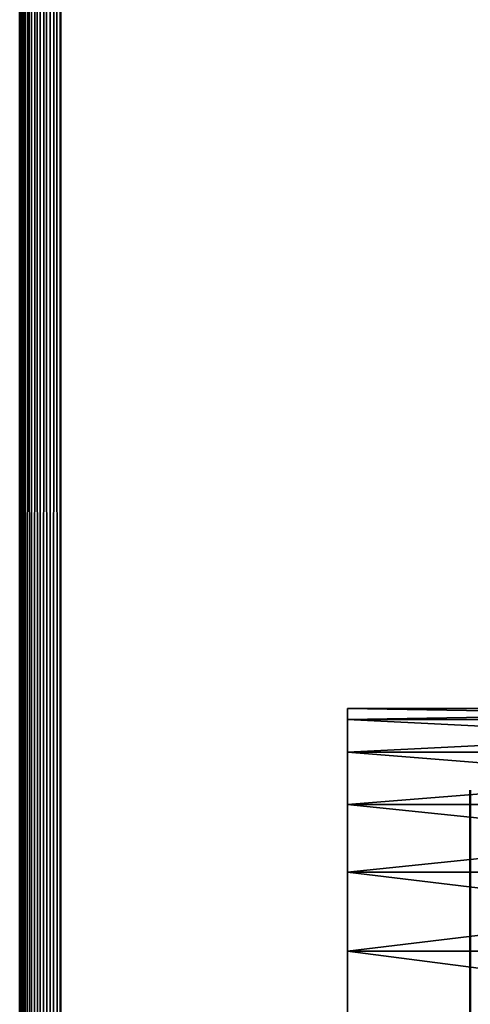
# Model space of a CAD drawing. Header units: millimetres. Extents: x -1 to 359, y -328 to 0.
# Tile 154 of 220: x -0.5 to 5, y -199.61 to -187.6. Entities that reach past the tile are written whole.
import ezdxf

# ---------------------------------------------------------------- set-up
doc = ezdxf.new("R2010")
doc.units = ezdxf.units.MM
doc.header["$MEASUREMENT"] = 0
doc.layers.add('0 Misc', color=7, linetype='Continuous', lineweight=35)
doc.layers.add('10 Raster Images', color=7, linetype='Continuous', lineweight=35)

msp = doc.modelspace()

# ---------------------------------------------------------------- linework, layer by layer
at = {"layer": '0 Misc', "color": 160, "linetype": 'Continuous', "lineweight": 50}
for p, q in [((-0.5, -296.5), (-0.5, -0.5)), ((-0.5, -0.5, 332), (-0.5, -296.5, 332)), ((0, -296.5, 332.5), (0, -0.5, 332.5)), ((0, -0.5, -0.5), (0, -296.5, -0.5))]:
    msp.add_line(p, q, dxfattribs=at).dxf.unprotected_set("ltscale", 0)
at = {"layer": '0 Misc', "color": 160, "linetype": 'Continuous', "lineweight": 25}
for p, q in [((3.5, -196.536, 327.5), (3.5, -196.136, 324.465)), ((3.5, -196.136, 326.535), (3.5, -196.136, 324.465)), ((3.5, -196.536, 8.5), (3.5, -196.136, 5.465)), ((3.5, -196.136, 7.535), (3.5, -196.136, 5.465)), ((3.5, -197.172, 328.328), (3.5, -196.536, 323.5)), ((3.5, -196.536, 327.5), (3.5, -196.536, 323.5)), ((3.5, -197.172, 9.328), (3.5, -196.536, 4.5)), ((3.5, -196.536, 8.5), (3.5, -196.536, 4.5)), ((3.5, -198, 328.964), (3.5, -197.172, 322.672)), ((3.5, -197.172, 328.328), (3.5, -197.172, 322.672)), ((3.5, -198, 9.964), (3.5, -197.172, 3.672)), ((3.5, -197.172, 9.328), (3.5, -197.172, 3.672)), ((3.5, -198.965, 329.364), (3.5, -198, 322.036)), ((3.5, -198, 328.964), (3.5, -198, 322.036)), ((3.5, -198.965, 10.364), (3.5, -198, 3.036)), ((3.5, -198, 9.964), (3.5, -198, 3.036)), ((3.5, -200, 329.5), (3.5, -198.965, 321.636)), ((3.5, -198.965, 329.364), (3.5, -198.965, 321.636)), ((3.5, -200, 10.5), (3.5, -198.965, 2.636)), ((3.5, -198.965, 10.364), (3.5, -198.965, 2.636))]:
    msp.add_line(p, q, dxfattribs=at).dxf.unprotected_set("ltscale", 0)
at = {"layer": '0 Misc', "color": 160, "linetype": 'Continuous', "lineweight": 50, "extrusion": (1, 0, 0)}
msp.add_circle((-200, 3.5, 5), 3, dxfattribs=at).dxf.unprotected_set("ltscale", 0)
at = {"layer": '0 Misc', "color": 7, "lineweight": 25}
for points, invisible_edges in [([(-0.5, -296.5), (-0.5, -0.5, 332), (-0.5, -0.5)], 1), ([(-0.5, -296.5), (-0.5, -296.5, 332), (-0.5, -0.5, 332)], 12), ([(11, -296.5, 332.5), (0, -0.5, 332.5), (0, -296.5, 332.5)], 1), ([(11, -296.5, 332.5), (11, -0.5, 332.5), (0, -0.5, 332.5)], 12), ([(0, -296.5, -0.5), (11, -0.5, -0.5), (11, -296.5, -0.5)], 1), ([(0, -296.5, -0.5), (0, -0.5, -0.5), (11, -0.5, -0.5)], 12)]:
    msp.add_3dface(points, dxfattribs=dict(at, invisible_edges=invisible_edges))
for points in [[(-0.5, -0.5, 332), (-0.5, -296.5, 332), (-0.483, -296.5, 332.129)], [(-0.483, -0.5, 332.129), (-0.5, -0.5, 332), (-0.483, -296.5, 332.129)], [(-0.5, -296.5), (-0.5, -0.5), (-0.483, -0.5, -0.129)], [(-0.483, -296.5, -0.129), (-0.5, -296.5), (-0.483, -0.5, -0.129)], [(-0.433, -0.5, 332.25), (-0.483, -0.5, 332.129), (-0.483, -296.5, 332.129)], [(-0.433, -296.5, 332.25), (-0.433, -0.5, 332.25), (-0.483, -296.5, 332.129)], [(-0.433, -296.5, -0.25), (-0.483, -296.5, -0.129), (-0.483, -0.5, -0.129)], [(-0.433, -0.5, -0.25), (-0.433, -296.5, -0.25), (-0.483, -0.5, -0.129)], [(-0.433, -296.5, 332.25), (-0.354, -296.5, 332.354), (-0.433, -0.5, 332.25)], [(-0.433, -0.5, 332.25), (-0.354, -296.5, 332.354), (-0.354, -0.5, 332.354)], [(-0.433, -0.5, -0.25), (-0.354, -0.5, -0.354), (-0.433, -296.5, -0.25)], [(-0.433, -296.5, -0.25), (-0.354, -0.5, -0.354), (-0.354, -296.5, -0.354)], [(-0.354, -0.5, 332.354), (-0.354, -296.5, 332.354), (-0.25, -296.5, 332.433)], [(-0.25, -0.5, 332.433), (-0.354, -0.5, 332.354), (-0.25, -296.5, 332.433)], [(-0.354, -296.5, -0.354), (-0.354, -0.5, -0.354), (-0.25, -0.5, -0.433)], [(-0.25, -296.5, -0.433), (-0.354, -296.5, -0.354), (-0.25, -0.5, -0.433)], [(-0.129, -0.5, 332.483), (-0.25, -0.5, 332.433), (-0.25, -296.5, 332.433)], [(-0.129, -296.5, 332.483), (-0.129, -0.5, 332.483), (-0.25, -296.5, 332.433)], [(-0.129, -296.5, -0.483), (-0.25, -296.5, -0.433), (-0.25, -0.5, -0.433)], [(-0.129, -0.5, -0.483), (-0.129, -296.5, -0.483), (-0.25, -0.5, -0.433)], [(-0.129, -296.5, 332.483), (0, -296.5, 332.5), (-0.129, -0.5, 332.483)], [(-0.129, -0.5, 332.483), (0, -296.5, 332.5), (0, -0.5, 332.5)], [(-0.129, -0.5, -0.483), (0, -0.5, -0.5), (-0.129, -296.5, -0.483)], [(-0.129, -296.5, -0.483), (0, -0.5, -0.5), (0, -296.5, -0.5)], [(3.5, -196, 325.5), (3.5, -196.136, 324.465), (11.5, -196.136, 324.465)], [(3.5, -196, 325.5), (11.5, -196.136, 324.465), (11.5, -196, 325.5)], [(3.5, -196.136, 326.535), (3.5, -196, 325.5), (11.5, -196, 325.5)], [(11.5, -196.136, 326.535), (3.5, -196.136, 326.535), (11.5, -196, 325.5)], [(3.5, -196, 6.5), (3.5, -196.136, 5.465), (11.5, -196.136, 5.465)], [(3.5, -196, 6.5), (11.5, -196.136, 5.465), (11.5, -196, 6.5)], [(3.5, -196.136, 7.535), (3.5, -196, 6.5), (11.5, -196, 6.5)], [(11.5, -196.136, 7.535), (3.5, -196.136, 7.535), (11.5, -196, 6.5)], [(3.5, -196.136, 326.535), (3.5, -196.136, 324.465), (3.5, -196, 325.5)], [(3.5, -196.136, 7.535), (3.5, -196.136, 5.465), (3.5, -196, 6.5)], [(11.5, -196.136, 324.465), (3.5, -196.536, 323.5), (11.5, -196.536, 323.5)], [(11.5, -196.136, 324.465), (3.5, -196.136, 324.465), (3.5, -196.536, 323.5)], [(11.5, -196.136, 326.535), (11.5, -196.536, 327.5), (3.5, -196.136, 326.535)], [(3.5, -196.136, 326.535), (11.5, -196.536, 327.5), (3.5, -196.536, 327.5)], [(11.5, -196.136, 5.465), (3.5, -196.536, 4.5), (11.5, -196.536, 4.5)], [(11.5, -196.136, 5.465), (3.5, -196.136, 5.465), (3.5, -196.536, 4.5)], [(11.5, -196.136, 7.535), (11.5, -196.536, 8.5), (3.5, -196.136, 7.535)], [(3.5, -196.136, 7.535), (11.5, -196.536, 8.5), (3.5, -196.536, 8.5)], [(3.5, -196.536, 327.5), (3.5, -196.536, 323.5), (3.5, -196.136, 324.465)], [(3.5, -196.536, 327.5), (3.5, -196.136, 324.465), (3.5, -196.136, 326.535)], [(3.5, -196.536, 8.5), (3.5, -196.536, 4.5), (3.5, -196.136, 5.465)], [(3.5, -196.536, 8.5), (3.5, -196.136, 5.465), (3.5, -196.136, 7.535)], [(11.5, -196.536, 323.5), (3.5, -197.172, 322.672), (11.5, -197.172, 322.672)], [(3.5, -196.536, 327.5), (11.5, -196.536, 327.5), (11.5, -197.172, 328.328)], [(3.5, -197.172, 328.328), (3.5, -196.536, 327.5), (11.5, -197.172, 328.328)], [(11.5, -196.536, 323.5), (3.5, -196.536, 323.5), (3.5, -197.172, 322.672)], [(11.5, -196.536, 4.5), (3.5, -197.172, 3.672), (11.5, -197.172, 3.672)], [(3.5, -196.536, 8.5), (11.5, -196.536, 8.5), (11.5, -197.172, 9.328)], [(3.5, -197.172, 9.328), (3.5, -196.536, 8.5), (11.5, -197.172, 9.328)], [(11.5, -196.536, 4.5), (3.5, -196.536, 4.5), (3.5, -197.172, 3.672)], [(3.5, -197.172, 328.328), (3.5, -197.172, 322.672), (3.5, -196.536, 323.5)], [(3.5, -197.172, 328.328), (3.5, -196.536, 323.5), (3.5, -196.536, 327.5)], [(3.5, -197.172, 9.328), (3.5, -197.172, 3.672), (3.5, -196.536, 4.5)], [(3.5, -197.172, 9.328), (3.5, -196.536, 4.5), (3.5, -196.536, 8.5)], [(3.5, -197.172, 322.672), (3.5, -198, 322.036), (11.5, -198, 322.036)], [(3.5, -197.172, 322.672), (11.5, -198, 322.036), (11.5, -197.172, 322.672)], [(3.5, -198, 328.964), (3.5, -197.172, 328.328), (11.5, -197.172, 328.328)], [(11.5, -198, 328.964), (3.5, -198, 328.964), (11.5, -197.172, 328.328)], [(3.5, -197.172, 3.672), (3.5, -198, 3.036), (11.5, -198, 3.036)], [(3.5, -197.172, 3.672), (11.5, -198, 3.036), (11.5, -197.172, 3.672)], [(3.5, -198, 9.964), (3.5, -197.172, 9.328), (11.5, -197.172, 9.328)], [(11.5, -198, 9.964), (3.5, -198, 9.964), (11.5, -197.172, 9.328)], [(3.5, -198, 328.964), (3.5, -198, 322.036), (3.5, -197.172, 322.672)], [(3.5, -198, 328.964), (3.5, -197.172, 322.672), (3.5, -197.172, 328.328)], [(3.5, -198, 9.964), (3.5, -198, 3.036), (3.5, -197.172, 3.672)], [(3.5, -198, 9.964), (3.5, -197.172, 3.672), (3.5, -197.172, 9.328)], [(11.5, -198, 322.036), (3.5, -198.965, 321.636), (11.5, -198.965, 321.636)], [(11.5, -198, 322.036), (3.5, -198, 322.036), (3.5, -198.965, 321.636)], [(11.5, -198, 328.964), (11.5, -198.965, 329.364), (3.5, -198, 328.964)], [(3.5, -198, 328.964), (11.5, -198.965, 329.364), (3.5, -198.965, 329.364)], [(11.5, -198, 3.036), (3.5, -198.965, 2.636), (11.5, -198.965, 2.636)], [(11.5, -198, 3.036), (3.5, -198, 3.036), (3.5, -198.965, 2.636)], [(11.5, -198, 9.964), (11.5, -198.965, 10.364), (3.5, -198, 9.964)], [(3.5, -198, 9.964), (11.5, -198.965, 10.364), (3.5, -198.965, 10.364)], [(3.5, -198.965, 329.364), (3.5, -198.965, 321.636), (3.5, -198, 322.036)], [(3.5, -198.965, 329.364), (3.5, -198, 322.036), (3.5, -198, 328.964)], [(3.5, -198.965, 10.364), (3.5, -198.965, 2.636), (3.5, -198, 3.036)], [(3.5, -198.965, 10.364), (3.5, -198, 3.036), (3.5, -198, 9.964)], [(11.5, -198.965, 321.636), (3.5, -200, 321.5), (11.5, -200, 321.5)], [(3.5, -198.965, 329.364), (11.5, -198.965, 329.364), (11.5, -200, 329.5)], [(3.5, -200, 329.5), (3.5, -198.965, 329.364), (11.5, -200, 329.5)], [(11.5, -198.965, 321.636), (3.5, -198.965, 321.636), (3.5, -200, 321.5)], [(11.5, -198.965, 2.636), (3.5, -200, 2.5), (11.5, -200, 2.5)], [(3.5, -198.965, 10.364), (11.5, -198.965, 10.364), (11.5, -200, 10.5)], [(3.5, -200, 10.5), (3.5, -198.965, 10.364), (11.5, -200, 10.5)], [(11.5, -198.965, 2.636), (3.5, -198.965, 2.636), (3.5, -200, 2.5)], [(3.5, -200, 329.5), (3.5, -200, 321.5), (3.5, -198.965, 321.636)], [(3.5, -200, 329.5), (3.5, -198.965, 321.636), (3.5, -198.965, 329.364)], [(3.5, -200, 10.5), (3.5, -200, 2.5), (3.5, -198.965, 2.636)], [(3.5, -200, 10.5), (3.5, -198.965, 2.636), (3.5, -198.965, 10.364)]]:
    msp.add_3dface(points, dxfattribs=at)
at = {"layer": '10 Raster Images', "color": 160, "linetype": 'Continuous', "lineweight": 25}
for p, q in [((3.5, -196.136, 326.535), (3.5, -196, 325.5)), ((3.5, -196, 325.5), (3.5, -196.136, 324.465)), ((3.5, -196.136, 7.535), (3.5, -196, 6.5)), ((3.5, -196, 6.5), (3.5, -196.136, 5.465)), ((3.5, -196.136, 324.465), (3.5, -196.536, 323.5)), ((3.5, -196.536, 327.5), (3.5, -196.136, 326.535)), ((3.5, -196.136, 5.465), (3.5, -196.536, 4.5)), ((3.5, -196.536, 8.5), (3.5, -196.136, 7.535)), ((3.5, -196.536, 323.5), (3.5, -197.172, 322.672)), ((3.5, -197.172, 328.328), (3.5, -196.536, 327.5)), ((3.5, -196.536, 4.5), (3.5, -197.172, 3.672)), ((3.5, -197.172, 9.328), (3.5, -196.536, 8.5)), ((3.5, -197.172, 322.672), (3.5, -198, 322.036)), ((3.5, -198, 328.964), (3.5, -197.172, 328.328)), ((3.5, -197.172, 3.672), (3.5, -198, 3.036)), ((3.5, -198, 9.964), (3.5, -197.172, 9.328)), ((3.5, -198, 322.036), (3.5, -198.965, 321.636)), ((3.5, -198.965, 329.364), (3.5, -198, 328.964)), ((3.5, -198, 3.036), (3.5, -198.965, 2.636)), ((3.5, -198.965, 10.364), (3.5, -198, 9.964)), ((3.5, -198.965, 321.636), (3.5, -200, 321.5)), ((3.5, -200, 329.5), (3.5, -198.965, 329.364)), ((3.5, -198.965, 2.636), (3.5, -200, 2.5)), ((3.5, -200, 10.5), (3.5, -198.965, 10.364))]:
    msp.add_line(p, q, dxfattribs=at).dxf.unprotected_set("ltscale", 0)

doc.saveas('drawing.dxf')
